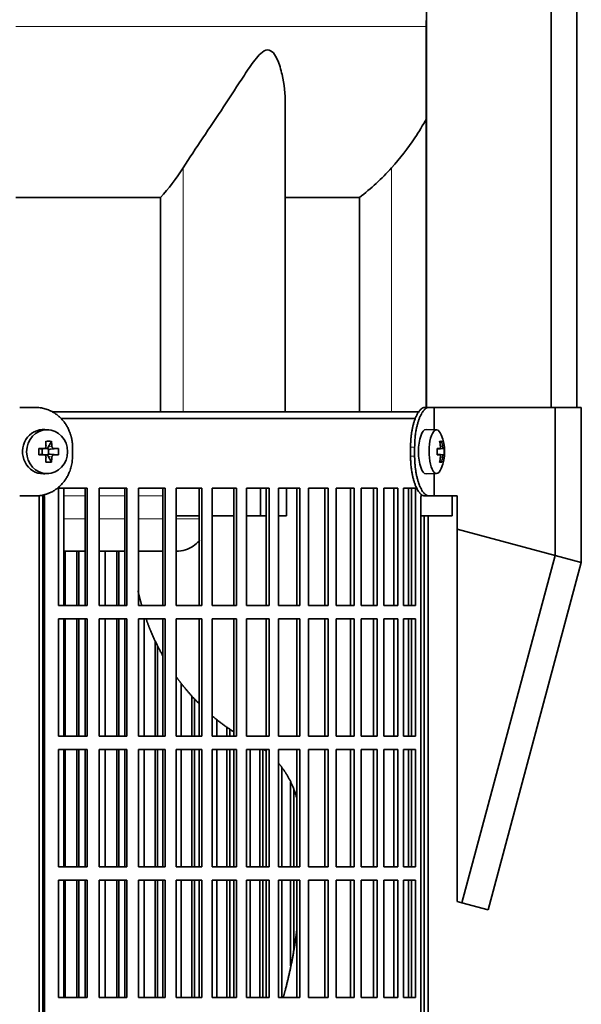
# Model space of a CAD drawing. Header units: millimetres. Extents: x 431 to 1322, y -2196 to 1777.
# Tile 17 of 31: x 625 to 751, y -233 to -11. Entities that reach past the tile are written whole.
import ezdxf

# ---------------------------------------------------------------- set-up
doc = ezdxf.new("R2010")
doc.units = ezdxf.units.MM
for name, color, linetype in [('M5X8_UNI7687', 7, 'Continuous'), ('MID_344-5', 7, 'Continuous'), ('VSI344-454_FILTR', 7, 'Continuous'), ('VSI344-454_SUPPO', 7, 'Continuous'), ('VSI344-454_TERMI', 7, 'Continuous'), ('VSI344_DIFFUSORE', 7, 'Continuous')]:
    doc.layers.add(name, color=color, linetype=linetype)

# ---------------------------------------------------------------- blocks, each defined once
blk = doc.blocks.new('SE')
at = {"layer": 'M5X8_UNI7687', "color": 7, "linetype": 'Continuous', "lineweight": 35}
for p, q in [((631.29, -103.77), (630.44, -103.7)), ((718.81, -103.75), (716.46, -103.68)), ((631.92, -106.35), (631.16, -107.65)), ((719.96, -106.35), (719.55, -106.65)), ((629.08, -107.99), (629.68, -108.15)), ((629.76, -108.15), (630.35, -107.95)), ((629.82, -109.24), (629.82, -108.13)), ((630.41, -107.93), (631.05, -107.93)), ((631.23, -108.12), (631.23, -109.25)), ((633.47, -107.99), (631.62, -108.15)), ((720.33, -107.97), (718.93, -108.1)), ((718.93, -108.03), (719.51, -107.97)), ((720.53, -107.99), (718.93, -108.11)), ((629.08, -109.37), (629.68, -109.22)), ((630.35, -109.42), (629.76, -109.22)), ((631.05, -109.43), (630.43, -109.43)), ((631.92, -111.02), (631.16, -109.71)), ((633.47, -109.37), (631.62, -109.22)), ((720.53, -109.37), (718.93, -109.26)), ((718.93, -109.27), (720.33, -109.39)), ((719.51, -109.39), (718.93, -109.34)), ((719.96, -111.02), (719.55, -110.71)), ((630.44, -113.67), (631.29, -113.6)), ((716.46, -113.68), (718.81, -113.61))]:
    blk.add_line(p, q, dxfattribs=at)
at = {"layer": 'M5X8_UNI7687', "color": 4, "linetype": 'Continuous', "lineweight": 9}
for p, q in [((629.68, -108.15), (630.21, -107.97)), ((631.16, -107.65), (632.01, -107.47)), ((632.48, -107.97), (631.62, -108.15)), ((718.93, -108.03), (719.5, -107.97)), ((719.67, -107.52), (720.16, -107.47)), ((630.21, -109.39), (629.68, -109.22)), ((632.01, -109.89), (631.16, -109.71)), ((631.62, -109.22), (632.48, -109.39)), ((719.5, -109.39), (718.93, -109.34)), ((720.16, -109.89), (719.67, -109.85))]:
    blk.add_line(p, q, dxfattribs=at)
at = {"layer": 'M5X8_UNI7687', "color": 7, "linetype": 'Continuous', "lineweight": 35}
for centre, radius, start, end in [((710.61, -108.68), 10, 337.7946, 22.2054), ((663.03, -108.68), 33.96, 178.8317, 181.1683), ((622.3, -108.68), 11.19, 356.4519, 3.5481), ((710.93, -108.68), 9.62, 355.8727, 4.1273)]:
    blk.add_arc(centre, radius, start, end, dxfattribs=at)
for centre, major_axis, ratio, start_param, end_param in [((630.08, -108.68), (0, -5), 0.939693, 3.065157, 6.283185), ((716.44, -108.68), (0, -5), 0.34202, 3.141593, 6.283185), ((718.79, -108.68), (0, -4.93), 0.34202, 2.444185, 6.283185), ((628.71, -111.75), (8.99, 2.22), 0.549436, 1.074217, 1.223909), ((628.11, -108.68), (0, 10), 0.258819, -1.449667, -1.335108), ((627.81, -108.68), (0, 10), 0.422618, -1.449667, -1.335108), ((712.69, -111.75), (7.67, 5.19), 0.199978, 0.212267, 0.361959), ((710.68, -108.68), (0, 10), 0.906308, 4.833518, 4.948078), ((710.57, -108.68), (0, 10), 0.965926, 4.833518, 4.948078), ((627.96, -108.84), (9.99, 0.3), 0.0819, 1.341632, 1.456192), ((629.68, -107.65), (-0.052, 0.506), 0.51441, 2.951492, 3.25726), ((631.63, -107.65), (-0.521, -0.505), 0.511875, 5.205293, 5.723494), ((631.46, -107.68), (-0.03, -0.501), 0.939258, 5.295226, 5.822024), ((631.63, -107.65), (-0.805, -0.118), 0.613124, 0.95556, 1.473761), ((627.96, -108.84), (9.99, 0.3), 0.0819, 0.984815, 1.099374), ((710.63, -108.84), (9.97, 0.82), 0.029809, 0.468971, 0.583531), ((713.74, -108.68), (0, -9.26), 0.562348, 1.49595, 1.645642), ((710.63, -108.84), (9.97, 0.82), 0.029809, 0.112154, 0.226713), ((627.96, -108.53), (9.99, -0.3), 0.0819, -1.456192, -1.341632), ((629.68, -109.72), (-0.052, -0.506), 0.51441, 3.025925, 3.331693), ((628.11, -108.68), (0, -10), 0.258819, 1.335108, 1.449667), ((628.71, -105.62), (8.99, -2.22), 0.549436, -1.223909, -1.074217), ((631.46, -109.68), (-0.03, 0.501), 0.939258, 0.461161, 0.987959), ((631.63, -109.72), (-0.521, 0.505), 0.511875, 0.559691, 1.077892), ((631.63, -109.72), (-0.805, 0.118), 0.613124, 4.809424, 5.327625), ((627.81, -108.68), (0, -10), 0.422618, 1.335108, 1.449667), ((627.96, -108.53), (9.99, -0.3), 0.0819, -1.099374, -0.984815), ((710.63, -108.53), (9.97, -0.82), 0.029809, -0.583531, -0.468971), ((710.68, -108.68), (0, -10), 0.906308, 1.335108, 1.449667), ((712.69, -105.62), (7.67, -5.19), 0.199978, -0.361959, -0.212267), ((710.57, -108.68), (0, -10), 0.965926, 1.335108, 1.449667), ((710.63, -108.53), (9.97, -0.82), 0.029809, -0.226713, -0.112154), ((718.79, -108.68), (0, -4.93), 0.34202, 0, 0.697408), ((630.08, -108.68), (0, -5), 0.939693, 0, 0.076435), ((716.44, -108.68), (0, -5), 0.34202, 0, 0.010116)]:
    blk.add_ellipse(centre, major_axis=major_axis, ratio=ratio, start_param=start_param, end_param=end_param, dxfattribs=at)
blk.add_ellipse((630.93, -108.68), major_axis=(0, -4.93), ratio=0.939693, dxfattribs=at)
for points in [[(630.21, -107.97), (630.22, -107.97), (630.26, -107.97), (630.3, -107.96), (630.35, -107.95), (630.39, -107.93), (630.43, -107.91), (630.47, -107.89), (630.51, -107.86), (630.55, -107.82), (630.58, -107.79), (630.6, -107.75), (630.63, -107.71), (630.65, -107.66), (630.66, -107.62), (630.67, -107.57), (630.67, -107.53), (630.68, -107.49), (630.67, -107.47)], [(632.01, -107.47), (632.01, -107.49), (632.01, -107.53), (632.02, -107.57), (632.04, -107.62), (632.05, -107.66), (632.07, -107.71), (632.1, -107.75), (632.12, -107.79), (632.16, -107.82), (632.19, -107.86), (632.23, -107.89), (632.27, -107.91), (632.31, -107.93), (632.35, -107.95), (632.39, -107.96), (632.43, -107.97), (632.46, -107.97), (632.48, -107.97)], [(719.5, -107.97), (719.51, -107.97), (719.53, -107.97), (719.55, -107.96), (719.57, -107.95), (719.59, -107.93), (719.6, -107.91), (719.62, -107.89), (719.64, -107.86), (719.65, -107.82), (719.66, -107.79), (719.67, -107.75), (719.67, -107.71), (719.68, -107.66), (719.68, -107.62), (719.68, -107.57), (719.68, -107.53), (719.68, -107.49), (719.68, -107.47)], [(720.16, -107.47), (720.16, -107.49), (720.17, -107.53), (720.17, -107.57), (720.18, -107.62), (720.19, -107.66), (720.2, -107.71), (720.21, -107.75), (720.22, -107.79), (720.23, -107.82), (720.25, -107.86), (720.26, -107.89), (720.27, -107.91), (720.28, -107.93), (720.3, -107.95), (720.31, -107.96), (720.32, -107.97), (720.33, -107.97), (720.33, -107.97)], [(630.67, -109.89), (630.68, -109.87), (630.67, -109.84), (630.67, -109.79), (630.66, -109.75), (630.65, -109.7), (630.63, -109.66), (630.6, -109.62), (630.58, -109.58), (630.55, -109.54), (630.51, -109.51), (630.47, -109.48), (630.43, -109.45), (630.39, -109.43), (630.35, -109.41), (630.3, -109.4), (630.26, -109.39), (630.22, -109.39), (630.21, -109.39)], [(632.48, -109.39), (632.46, -109.39), (632.43, -109.39), (632.39, -109.4), (632.35, -109.41), (632.31, -109.43), (632.27, -109.45), (632.23, -109.48), (632.19, -109.51), (632.16, -109.54), (632.12, -109.58), (632.1, -109.62), (632.07, -109.66), (632.05, -109.7), (632.04, -109.75), (632.02, -109.79), (632.01, -109.84), (632.01, -109.87), (632.01, -109.89)], [(719.68, -109.89), (719.68, -109.87), (719.68, -109.84), (719.68, -109.79), (719.68, -109.75), (719.68, -109.7), (719.67, -109.66), (719.67, -109.62), (719.66, -109.58), (719.65, -109.54), (719.64, -109.51), (719.62, -109.48), (719.6, -109.45), (719.59, -109.43), (719.57, -109.41), (719.55, -109.4), (719.53, -109.39), (719.51, -109.39), (719.5, -109.39)], [(720.33, -109.39), (720.33, -109.39), (720.32, -109.39), (720.31, -109.4), (720.3, -109.41), (720.28, -109.43), (720.27, -109.45), (720.26, -109.48), (720.25, -109.51), (720.23, -109.54), (720.22, -109.58), (720.21, -109.62), (720.2, -109.66), (720.19, -109.7), (720.18, -109.75), (720.17, -109.79), (720.17, -109.84), (720.16, -109.87), (720.16, -109.89)]]:
    blk.add_open_spline(points, degree=3, dxfattribs=at)
at = {"layer": 'MID_344-5', "color": 7, "linetype": 'Continuous', "lineweight": 35}
for p, q in [((716.52, 983.32), (716.52, -98.68)), ((744.66, -98.68), (744.66, 983.32)), ((750.45, -98.68), (750.45, 983.32)), ((716.45, -11.36), (716.45, -98.68))]:
    blk.add_line(p, q, dxfattribs=at)
at = {"layer": 'VSI344-454_FILTR', "color": 7, "linetype": 'Continuous', "lineweight": 35}
for p, q in [((634.08, -101.18), (714.09, -101.18)), ((633.47, -143.43), (633.47, -116.93)), ((633.47, -116.93), (639.94, -116.93)), ((639.55, -143.43), (639.55, -116.93)), ((639.94, -143.43), (639.94, -116.93)), ((642.65, -143.43), (642.65, -116.93)), ((642.65, -116.93), (648.92, -116.93)), ((648.46, -143.43), (648.46, -116.93)), ((648.92, -143.43), (648.92, -116.93)), ((651.53, -143.43), (651.53, -116.93)), ((651.53, -116.93), (657.55, -116.93)), ((657.04, -143.43), (657.04, -116.93)), ((657.55, -143.43), (657.55, -116.93)), ((660.06, -143.43), (660.06, -116.93)), ((660.06, -116.93), (665.82, -116.93)), ((665.24, -143.43), (665.24, -116.93)), ((665.82, -143.43), (665.82, -116.93)), ((668.2, -143.43), (668.2, -116.93)), ((668.2, -116.93), (673.67, -116.93)), ((673.04, -143.43), (673.04, -116.93)), ((673.67, -143.43), (673.67, -116.93)), ((675.92, -143.43), (675.92, -116.93)), ((675.92, -116.93), (681.06, -116.93)), ((680.38, -143.43), (680.38, -116.93)), ((681.06, -143.43), (681.06, -116.93)), ((683.17, -116.93), (687.97, -116.93)), ((683.17, -143.43), (683.17, -116.93)), ((687.24, -143.43), (687.24, -116.93)), ((687.97, -143.43), (687.97, -116.93)), ((689.93, -116.93), (694.35, -116.93)), ((689.93, -143.43), (689.93, -116.93)), ((693.58, -143.43), (693.58, -116.93)), ((694.35, -143.43), (694.35, -116.93)), ((696.15, -116.93), (700.18, -116.93)), ((696.15, -143.43), (696.15, -116.93)), ((699.36, -143.43), (699.36, -116.93)), ((700.18, -143.43), (700.18, -116.93)), ((701.81, -116.93), (705.43, -116.93)), ((701.81, -143.43), (701.81, -116.93)), ((704.57, -143.43), (704.57, -116.93)), ((705.43, -143.43), (705.43, -116.93)), ((706.88, -116.93), (710.07, -116.93)), ((706.88, -143.43), (706.88, -116.93)), ((709.18, -143.43), (709.18, -116.93)), ((710.07, -143.43), (710.07, -116.93)), ((711.33, -116.93), (714.08, -116.93)), ((711.33, -143.43), (711.33, -116.93)), ((713.16, -143.43), (713.16, -116.93)), ((714.08, -143.43), (714.08, -116.93)), ((629.98, -392.18), (629.98, -119.18)), ((630.32, -392.18), (630.32, -119.18)), ((715.28, -392.18), (715.28, -119.18)), ((715.99, -392.18), (715.99, -123.18)), ((716.94, -392.18), (716.94, -123.18)), ((634.99, -143.43), (634.99, -131.18)), ((637.67, -143.43), (637.67, -131.18)), ((638.09, -143.43), (638.09, -131.18)), ((644.05, -143.43), (644.05, -131.18)), ((646.64, -143.43), (646.64, -131.18)), ((647.13, -143.43), (647.13, -131.18)), ((633.47, -143.43), (639.94, -143.43)), ((642.65, -143.43), (648.92, -143.43)), ((651.53, -143.43), (657.55, -143.43)), ((660.06, -143.43), (665.82, -143.43)), ((668.2, -143.43), (673.67, -143.43)), ((675.92, -143.43), (681.06, -143.43)), ((683.17, -143.43), (687.97, -143.43)), ((689.93, -143.43), (694.35, -143.43)), ((696.15, -143.43), (700.18, -143.43)), ((701.81, -143.43), (705.43, -143.43)), ((706.88, -143.43), (710.07, -143.43)), ((711.33, -143.43), (714.08, -143.43)), ((633.47, -172.93), (633.47, -146.43)), ((633.47, -146.43), (639.94, -146.43)), ((634.99, -172.93), (634.99, -146.43)), ((637.67, -172.93), (637.67, -146.43)), ((638.09, -172.93), (638.09, -146.43)), ((639.55, -172.93), (639.55, -146.43)), ((639.94, -172.93), (639.94, -146.43)), ((642.65, -172.93), (642.65, -146.43)), ((642.65, -146.43), (648.92, -146.43)), ((644.05, -172.93), (644.05, -146.43)), ((646.64, -172.93), (646.64, -146.43)), ((647.13, -172.93), (647.13, -146.43)), ((648.46, -172.93), (648.46, -146.43)), ((648.92, -172.93), (648.92, -146.43)), ((651.53, -172.93), (651.53, -146.43)), ((651.53, -146.43), (657.55, -146.43)), ((652.8, -172.93), (652.8, -146.43)), ((657.04, -172.93), (657.04, -146.43)), ((657.55, -172.93), (657.55, -146.43)), ((660.06, -172.93), (660.06, -146.43)), ((660.06, -146.43), (665.82, -146.43)), ((665.24, -172.93), (665.24, -146.43)), ((665.82, -172.93), (665.82, -146.43)), ((668.2, -172.93), (668.2, -146.43)), ((668.2, -146.43), (673.67, -146.43)), ((673.04, -172.93), (673.04, -146.43)), ((673.67, -172.93), (673.67, -146.43)), ((675.92, -172.93), (675.92, -146.43)), ((675.92, -146.43), (681.06, -146.43)), ((680.38, -172.93), (680.38, -146.43)), ((681.06, -172.93), (681.06, -146.43)), ((683.17, -146.43), (687.97, -146.43)), ((683.17, -172.93), (683.17, -146.43)), ((687.24, -172.93), (687.24, -146.43)), ((687.97, -172.93), (687.97, -146.43)), ((689.93, -146.43), (694.35, -146.43)), ((689.93, -172.93), (689.93, -146.43)), ((693.58, -172.93), (693.58, -146.43)), ((694.35, -172.93), (694.35, -146.43)), ((696.15, -146.43), (700.18, -146.43)), ((696.15, -172.93), (696.15, -146.43)), ((699.36, -172.93), (699.36, -146.43)), ((700.18, -172.93), (700.18, -146.43)), ((701.81, -146.43), (705.43, -146.43)), ((701.81, -172.93), (701.81, -146.43)), ((704.57, -172.93), (704.57, -146.43)), ((705.43, -172.93), (705.43, -146.43)), ((706.88, -146.43), (710.07, -146.43)), ((706.88, -172.93), (706.88, -146.43)), ((709.18, -172.93), (709.18, -146.43)), ((710.07, -172.93), (710.07, -146.43)), ((711.33, -146.43), (714.08, -146.43)), ((711.33, -172.93), (711.33, -146.43)), ((713.16, -172.93), (713.16, -146.43)), ((714.08, -172.93), (714.08, -146.43)), ((655.29, -172.93), (655.29, -151.37)), ((655.84, -172.93), (655.84, -152.47)), ((661.19, -172.93), (661.19, -160.98)), ((663.58, -172.93), (663.58, -163.82)), ((664.18, -172.93), (664.18, -164.45)), ((669.2, -172.93), (669.2, -169.13)), ((671.46, -172.93), (671.46, -170.86)), ((633.47, -172.93), (639.94, -172.93)), ((642.65, -172.93), (648.92, -172.93)), ((651.53, -172.93), (657.55, -172.93)), ((660.06, -172.93), (665.82, -172.93)), ((668.2, -172.93), (673.67, -172.93)), ((672.12, -172.93), (672.12, -171.3)), ((675.92, -172.93), (681.06, -172.93)), ((683.17, -172.93), (687.97, -172.93)), ((689.93, -172.93), (694.35, -172.93)), ((696.15, -172.93), (700.18, -172.93)), ((701.81, -172.93), (705.43, -172.93)), ((706.88, -172.93), (710.07, -172.93)), ((711.33, -172.93), (714.08, -172.93)), ((633.47, -202.43), (633.47, -175.93)), ((633.47, -175.93), (639.94, -175.93)), ((634.99, -202.43), (634.99, -175.93)), ((637.67, -202.43), (637.67, -175.93)), ((638.09, -202.43), (638.09, -175.93)), ((639.55, -202.43), (639.55, -175.93)), ((639.94, -202.43), (639.94, -175.93)), ((642.65, -202.43), (642.65, -175.93)), ((642.65, -175.93), (648.92, -175.93)), ((644.05, -202.43), (644.05, -175.93)), ((646.64, -202.43), (646.64, -175.93)), ((647.13, -202.43), (647.13, -175.93)), ((648.46, -202.43), (648.46, -175.93)), ((648.92, -202.43), (648.92, -175.93)), ((651.53, -202.43), (651.53, -175.93)), ((651.53, -175.93), (657.55, -175.93)), ((652.8, -202.43), (652.8, -175.93)), ((655.29, -202.43), (655.29, -175.93)), ((655.84, -202.43), (655.84, -175.93)), ((657.04, -202.43), (657.04, -175.93)), ((657.55, -202.43), (657.55, -175.93)), ((660.06, -202.43), (660.06, -175.93)), ((660.06, -175.93), (665.82, -175.93)), ((661.19, -202.43), (661.19, -175.93)), ((663.58, -202.43), (663.58, -175.93)), ((664.18, -202.43), (664.18, -175.93)), ((665.24, -202.43), (665.24, -175.93)), ((665.82, -202.43), (665.82, -175.93)), ((668.2, -202.43), (668.2, -175.93)), ((668.2, -175.93), (673.67, -175.93)), ((669.2, -202.43), (669.2, -175.93)), ((671.46, -202.43), (671.46, -175.93)), ((672.12, -202.43), (672.12, -175.93)), ((673.04, -202.43), (673.04, -175.93)), ((673.67, -202.43), (673.67, -175.93)), ((675.92, -202.43), (675.92, -175.93)), ((675.92, -175.93), (681.06, -175.93)), ((676.77, -202.43), (676.77, -175.93)), ((678.9, -202.43), (678.9, -175.93)), ((679.61, -202.43), (679.61, -175.93)), ((680.38, -202.43), (680.38, -175.93)), ((681.06, -202.43), (681.06, -175.93)), ((683.17, -175.93), (687.97, -175.93)), ((683.17, -202.43), (683.17, -175.93)), ((687.24, -202.43), (687.24, -175.93)), ((687.97, -202.43), (687.97, -175.93)), ((689.93, -175.93), (694.35, -175.93)), ((689.93, -202.43), (689.93, -175.93)), ((693.58, -202.43), (693.58, -175.93)), ((694.35, -202.43), (694.35, -175.93)), ((696.15, -175.93), (700.18, -175.93)), ((696.15, -202.43), (696.15, -175.93)), ((699.36, -202.43), (699.36, -175.93)), ((700.18, -202.43), (700.18, -175.93)), ((701.81, -175.93), (705.43, -175.93)), ((701.81, -202.43), (701.81, -175.93)), ((704.57, -202.43), (704.57, -175.93)), ((705.43, -202.43), (705.43, -175.93)), ((706.88, -175.93), (710.07, -175.93)), ((706.88, -202.43), (706.88, -175.93)), ((709.18, -202.43), (709.18, -175.93)), ((710.07, -202.43), (710.07, -175.93)), ((711.33, -175.93), (714.08, -175.93)), ((711.33, -202.43), (711.33, -175.93)), ((713.16, -202.43), (713.16, -175.93)), ((714.08, -202.43), (714.08, -175.93)), ((683.87, -202.43), (683.87, -179.96)), ((685.86, -202.43), (685.86, -183.26)), ((686.61, -202.43), (686.61, -185.01)), ((633.47, -202.43), (639.94, -202.43)), ((642.65, -202.43), (648.92, -202.43)), ((651.53, -202.43), (657.55, -202.43)), ((660.06, -202.43), (665.82, -202.43)), ((668.2, -202.43), (673.67, -202.43)), ((675.92, -202.43), (681.06, -202.43)), ((683.17, -202.43), (687.97, -202.43)), ((689.93, -202.43), (694.35, -202.43)), ((696.15, -202.43), (700.18, -202.43)), ((701.81, -202.43), (705.43, -202.43)), ((706.88, -202.43), (710.07, -202.43)), ((711.33, -202.43), (714.08, -202.43)), ((633.47, -231.93), (633.47, -205.43)), ((633.47, -205.43), (639.94, -205.43)), ((634.99, -231.93), (634.99, -205.43)), ((637.67, -231.93), (637.67, -205.43)), ((638.09, -231.93), (638.09, -205.43)), ((639.55, -231.93), (639.55, -205.43)), ((639.94, -231.93), (639.94, -205.43)), ((642.65, -231.93), (642.65, -205.43)), ((642.65, -205.43), (648.92, -205.43)), ((644.05, -231.93), (644.05, -205.43)), ((646.64, -231.93), (646.64, -205.43)), ((647.13, -231.93), (647.13, -205.43)), ((648.46, -231.93), (648.46, -205.43)), ((648.92, -231.93), (648.92, -205.43)), ((651.53, -231.93), (651.53, -205.43)), ((651.53, -205.43), (657.55, -205.43)), ((652.8, -231.93), (652.8, -205.43)), ((655.29, -231.93), (655.29, -205.43)), ((655.84, -231.93), (655.84, -205.43)), ((657.04, -231.93), (657.04, -205.43)), ((657.55, -231.93), (657.55, -205.43)), ((660.06, -231.93), (660.06, -205.43)), ((660.06, -205.43), (665.82, -205.43)), ((661.19, -231.93), (661.19, -205.43)), ((663.58, -231.93), (663.58, -205.43)), ((664.18, -231.93), (664.18, -205.43)), ((665.24, -231.93), (665.24, -205.43)), ((665.82, -231.93), (665.82, -205.43)), ((668.2, -231.93), (668.2, -205.43)), ((668.2, -205.43), (673.67, -205.43)), ((669.2, -231.93), (669.2, -205.43)), ((671.46, -231.93), (671.46, -205.43)), ((672.12, -231.93), (672.12, -205.43)), ((673.04, -231.93), (673.04, -205.43)), ((673.67, -231.93), (673.67, -205.43)), ((675.92, -231.93), (675.92, -205.43)), ((675.92, -205.43), (681.06, -205.43)), ((676.77, -231.93), (676.77, -205.43)), ((678.9, -231.93), (678.9, -205.43)), ((679.61, -231.93), (679.61, -205.43)), ((680.38, -231.93), (680.38, -205.43)), ((681.06, -231.93), (681.06, -205.43)), ((683.17, -205.43), (687.97, -205.43)), ((683.17, -231.93), (683.17, -205.43)), ((683.87, -231.93), (683.87, -205.43)), ((685.86, -224.77), (685.86, -205.43)), ((686.61, -221), (686.61, -205.43)), ((687.24, -231.93), (687.24, -205.43)), ((687.97, -231.93), (687.97, -205.43)), ((689.93, -205.43), (694.35, -205.43)), ((689.93, -231.93), (689.93, -205.43)), ((693.58, -231.93), (693.58, -205.43)), ((694.35, -231.93), (694.35, -205.43)), ((696.15, -205.43), (700.18, -205.43)), ((696.15, -231.93), (696.15, -205.43)), ((699.36, -231.93), (699.36, -205.43)), ((700.18, -231.93), (700.18, -205.43)), ((701.81, -205.43), (705.43, -205.43)), ((701.81, -231.93), (701.81, -205.43)), ((704.57, -231.93), (704.57, -205.43)), ((705.43, -231.93), (705.43, -205.43)), ((706.88, -205.43), (710.07, -205.43)), ((706.88, -231.93), (706.88, -205.43)), ((709.18, -231.93), (709.18, -205.43)), ((710.07, -231.93), (710.07, -205.43)), ((711.33, -205.43), (714.08, -205.43)), ((711.33, -231.93), (711.33, -205.43)), ((713.16, -231.93), (713.16, -205.43)), ((714.08, -231.93), (714.08, -205.43)), ((633.47, -231.93), (639.94, -231.93)), ((642.65, -231.93), (648.92, -231.93)), ((651.53, -231.93), (657.55, -231.93)), ((660.06, -231.93), (665.82, -231.93)), ((668.2, -231.93), (673.67, -231.93)), ((675.92, -231.93), (681.06, -231.93)), ((683.17, -231.93), (687.97, -231.93)), ((689.93, -231.93), (694.35, -231.93)), ((696.15, -231.93), (700.18, -231.93)), ((701.81, -231.93), (705.43, -231.93)), ((706.88, -231.93), (710.07, -231.93)), ((711.33, -231.93), (714.08, -231.93))]:
    blk.add_line(p, q, dxfattribs=at)
at = {"layer": 'VSI344-454_FILTR', "color": 4, "linetype": 'Continuous', "lineweight": 9}
blk.add_line((629.98, -119.18), (630.32, -119.18), dxfattribs=at)
at = {"layer": 'VSI344-454_FILTR', "color": 7, "linetype": 'Continuous', "lineweight": 35}
for points, knots in [([(629.98, -119.18), (629.98, -119.13), (629.97, -119.01), (629.96, -118.84), (629.94, -118.68), (629.92, -118.57), (629.9, -118.51), (629.9, -118.5)], [0, 0, 0, 0, 0.0360479, 0.0717931, 0.107348, 0.1428269, 0.1451482, 0.1451482, 0.1451482, 0.1451482]), ([(630.23, -118.41), (630.24, -118.47), (630.28, -118.63), (630.31, -118.89), (630.32, -119.08), (630.32, -119.18)], [0.8337048, 0.8337048, 0.8337048, 0.8337048, 0.8748924, 0.9371046, 1, 1, 1, 1]), ([(715.28, -119.18), (715.29, -119.13), (715.29, -119.01), (715.29, -118.84), (715.3, -118.68), (715.31, -118.51), (715.32, -118.39), (715.33, -118.31), (715.33, -118.29)], [0, 0, 0, 0, 0.036048, 0.0717931, 0.107348, 0.1428269, 0.1783448, 0.1916964, 0.1916964, 0.1916964, 0.1916964])]:
    blk.add_open_spline(points, degree=3, knots=knots, dxfattribs=at)
at = {"layer": 'VSI344-454_SUPPO', "color": 7, "linetype": 'Continuous', "lineweight": 35}
for p, q in [((632.05, -99.68), (714.92, -99.68)), ((634.72, -143.43), (634.72, -116.93)), ((679.11, -123.18), (679.11, -116.93)), ((684.97, -123.18), (684.97, -116.93)), ((712.5, -143.43), (712.5, -116.93)), ((629.12, -396.68), (629.12, -118.59)), ((722.3, -123.18), (722.3, -118.68)), ((660.06, -123.18), (665.24, -123.18)), ((668.2, -123.18), (673.04, -123.18)), ((675.92, -123.18), (679.11, -123.18)), ((679.11, -123.18), (680.38, -123.18)), ((683.17, -123.18), (684.97, -123.18)), ((715.28, -123.18), (722.3, -123.18)), ((634.72, -131.18), (639.55, -131.18)), ((642.65, -131.18), (648.46, -131.18)), ((651.53, -131.18), (657.04, -131.18)), ((634.72, -172.93), (634.72, -146.43)), ((712.5, -172.93), (712.5, -146.43)), ((634.72, -202.43), (634.72, -175.93)), ((712.5, -202.43), (712.5, -175.93)), ((634.72, -231.93), (634.72, -205.43)), ((712.5, -231.93), (712.5, -205.43))]:
    blk.add_line(p, q, dxfattribs=at)
at = {"layer": 'VSI344-454_SUPPO', "color": 4, "linetype": 'Continuous', "lineweight": 9}
for p, q in [((639.55, -118.66), (634.72, -118.66)), ((648.46, -118.66), (642.65, -118.66)), ((657.04, -118.66), (651.53, -118.66)), ((634.72, -123.88), (639.55, -123.88)), ((642.65, -123.88), (648.46, -123.88)), ((651.53, -123.88), (657.04, -123.88)), ((660.06, -123.88), (665.24, -123.88))]:
    blk.add_line(p, q, dxfattribs=at)
at = {"layer": 'VSI344-454_SUPPO', "color": 7, "linetype": 'Continuous', "lineweight": 35}
for points, degree, knots in [([(660.06, -131.18), (660.77, -131.17), (662.12, -130.96), (663.9, -130.09), (664.88, -129.24), (665.3, -128.77), (665.3, -128.77)], 3, [0.4352553, 0.4352553, 0.4352553, 0.4352553, 0.5449277, 0.642686, 0.7370741, 0.7373664, 0.7373664, 0.7373664, 0.7373664]), ([(651.42, -140.02), (651.69, -141.24), (652.02, -142.45), (652.15, -142.95), (652.3, -143.45)], 2, [0.20675507, 0.20675507, 0.20675507, 0.25, 0.25, 0.26810481, 0.26810481, 0.26810481]), ([(653.27, -146.48), (653.76, -147.87), (654.33, -149.23), (655.51, -152.03), (656.99, -154.67)], 2, [0.3234843, 0.3234843, 0.3234843, 0.375, 0.375, 0.4813972, 0.4813972, 0.4813972]), ([(659.97, -159.37), (660.71, -160.4), (661.49, -161.39), (663.23, -163.59), (665.19, -165.56)], 2, [0.5799497, 0.5799497, 0.5799497, 0.625, 0.625, 0.7249322, 0.7249322, 0.7249322]), ([(683.2, -179.07), (684.27, -180.34), (685.12, -181.78), (686.49, -184.11), (687.25, -186.83)], 2, [0.3484225, 0.3484225, 0.3484225, 0.5, 0.5, 0.7446046, 0.7446046, 0.7446046]), ([(687.32, -216.22), (687.25, -216.84), (687.17, -217.46), (686.32, -223.98), (684.65, -230.29), (684.43, -231.12), (684.2, -231.95)], 2, [0.2260679, 0.2260679, 0.2260679, 0.25, 0.25, 0.5, 0.5, 0.5329293, 0.5329293, 0.5329293])]:
    blk.add_open_spline(points, degree=degree, knots=knots, dxfattribs=at)
for points in [[(668.13, -168.28), (670.46, -170.26), (672.99, -171.9)], [(679.83, -175.92), (680.12, -176.13), (680.41, -176.36)]]:
    blk.add_open_spline(points, degree=2, dxfattribs=at)
at = {"layer": 'VSI344-454_TERMI', "color": 7, "linetype": 'Continuous', "lineweight": 35}
for p, q in [((628.25, -98.68), (624.74, -98.68)), ((716.17, -98.68), (717.09, -98.68)), ((717.09, -98.68), (718.26, -98.68)), ((718.26, -98.68), (745.53, -98.68)), ((718.26, -103.74), (718.26, -98.68)), ((745.53, -98.68), (751.46, -98.68)), ((745.53, -132.09), (745.53, -98.68)), ((751.46, -133.68), (751.46, -98.68)), ((636.65, -107.68), (636.65, -109.68)), ((712.94, -107.68), (712.94, -109.68)), ((713.86, -107.68), (713.86, -109.68)), ((718.26, -118.68), (718.26, -113.63)), ((628.25, -118.68), (624.74, -118.68)), ((717.09, -118.68), (716.17, -118.68)), ((717.09, -118.68), (718.26, -118.68)), ((718.26, -118.68), (723.44, -118.68)), ((723.44, -126.17), (723.44, -118.68)), ((723.44, -126.17), (745.53, -132.09)), ((723.44, -210.21), (723.44, -126.17)), ((745.53, -132.09), (724.52, -210.5)), ((745.53, -132.09), (751.46, -133.68)), ((751.46, -133.68), (730.45, -212.09)), ((724.52, -210.5), (723.44, -210.21)), ((730.45, -212.09), (724.52, -210.5))]:
    blk.add_line(p, q, dxfattribs=at)
at = {"layer": 'VSI344-454_TERMI', "color": 4, "linetype": 'Continuous', "lineweight": 9}
for p, q in [((712.94, -107.68), (713.86, -107.68)), ((713.86, -109.68), (712.94, -109.68))]:
    blk.add_line(p, q, dxfattribs=at)
at = {"layer": 'VSI344-454_TERMI', "color": 7, "linetype": 'Continuous', "lineweight": 35}
for points, knots in [([(636.65, -107.68), (636.65, -107.58), (636.65, -107.38), (636.64, -107.09), (636.62, -106.79), (636.59, -106.5), (636.55, -106.21), (636.5, -105.92), (636.44, -105.63), (636.37, -105.35), (636.3, -105.07), (636.21, -104.78), (636.12, -104.5), (635.95, -104.04), (635.68, -103.42), (635.26, -102.66), (634.77, -101.95), (634.21, -101.29), (633.6, -100.7), (632.93, -100.17), (632.22, -99.72), (631.56, -99.39), (630.96, -99.15), (630.43, -98.98), (629.9, -98.84), (629.35, -98.75), (628.8, -98.69), (628.43, -98.69), (628.25, -98.68)], [0, 0, 0, 0, 0.021051, 0.042001, 0.062873, 0.08369, 0.104474, 0.125249, 0.146036, 0.166859, 0.18774, 0.208703, 0.229768, 0.250959, 0.313199, 0.375603, 0.438616, 0.501374, 0.564129, 0.627102, 0.689223, 0.75131, 0.793093, 0.834507, 0.875728, 0.916932, 0.958298, 1, 1, 1, 1]), ([(712.94, -107.68), (712.94, -107.58), (712.94, -107.38), (712.95, -107.09), (712.96, -106.79), (712.97, -106.5), (712.99, -106.21), (713.01, -105.92), (713.03, -105.63), (713.06, -105.35), (713.09, -105.06), (713.12, -104.78), (713.16, -104.5), (713.23, -104.04), (713.35, -103.42), (713.52, -102.66), (713.72, -101.95), (713.94, -101.29), (714.19, -100.7), (714.45, -100.17), (714.72, -99.72), (714.97, -99.39), (715.19, -99.15), (715.39, -98.98), (715.58, -98.84), (715.78, -98.75), (715.97, -98.69), (716.1, -98.69), (716.17, -98.68)], [0, 0, 0, 0, 0.021051, 0.042002, 0.062876, 0.083693, 0.104478, 0.125254, 0.146042, 0.166866, 0.187748, 0.208712, 0.229779, 0.250971, 0.313214, 0.375619, 0.438632, 0.501394, 0.564154, 0.627126, 0.689277, 0.751393, 0.793158, 0.834556, 0.875762, 0.916954, 0.958308, 1, 1, 1, 1]), ([(717.09, -98.68), (717.06, -98.68), (716.99, -98.68), (716.9, -98.7), (716.8, -98.72), (716.7, -98.76), (716.6, -98.8), (716.51, -98.85), (716.41, -98.91), (716.31, -98.98), (716.21, -99.06), (716.12, -99.15), (716.02, -99.25), (715.86, -99.43), (715.64, -99.72), (715.37, -100.17), (715.11, -100.7), (714.86, -101.29), (714.64, -101.95), (714.44, -102.66), (714.27, -103.42), (714.14, -104.13), (714.04, -104.78), (713.98, -105.35), (713.93, -105.92), (713.89, -106.5), (713.87, -107.09), (713.86, -107.48), (713.86, -107.68)], [0, 0, 0, 0, 0.020905, 0.041705, 0.062421, 0.083075, 0.103688, 0.124284, 0.144884, 0.165511, 0.186186, 0.206932, 0.227771, 0.248723, 0.310801, 0.372931, 0.435895, 0.498659, 0.561404, 0.62443, 0.686816, 0.749074, 0.79132, 0.833156, 0.874759, 0.916313, 0.958, 1, 1, 1, 1]), ([(628.25, -118.68), (628.34, -118.68), (628.53, -118.68), (628.8, -118.66), (629.08, -118.64), (629.35, -118.61), (629.63, -118.57), (629.89, -118.51), (630.16, -118.45), (630.43, -118.38), (630.69, -118.3), (630.95, -118.21), (631.21, -118.11), (631.64, -117.94), (632.22, -117.65), (632.93, -117.19), (633.6, -116.67), (634.21, -116.07), (634.77, -115.41), (635.26, -114.7), (635.68, -113.94), (635.99, -113.23), (636.22, -112.58), (636.38, -112.02), (636.5, -111.44), (636.59, -110.86), (636.64, -110.27), (636.65, -109.88), (636.65, -109.68)], [0, 0, 0, 0, 0.020905, 0.041705, 0.062421, 0.083075, 0.103688, 0.124284, 0.144884, 0.165511, 0.186186, 0.206932, 0.227771, 0.248723, 0.310801, 0.372931, 0.435895, 0.498659, 0.561404, 0.62443, 0.686816, 0.749074, 0.79132, 0.833156, 0.874759, 0.916313, 0.958, 1, 1, 1, 1]), ([(716.17, -118.68), (716.14, -118.68), (716.07, -118.68), (715.97, -118.66), (715.88, -118.64), (715.78, -118.61), (715.68, -118.57), (715.58, -118.51), (715.49, -118.45), (715.39, -118.38), (715.29, -118.3), (715.19, -118.21), (715.1, -118.12), (714.94, -117.94), (714.72, -117.65), (714.45, -117.19), (714.19, -116.67), (713.94, -116.07), (713.72, -115.41), (713.52, -114.7), (713.35, -113.94), (713.22, -113.23), (713.12, -112.58), (713.06, -112.02), (713, -111.44), (712.97, -110.86), (712.94, -110.27), (712.94, -109.88), (712.94, -109.68)], [0, 0, 0, 0, 0.0209, 0.041695, 0.062405, 0.083053, 0.103661, 0.12425, 0.144843, 0.165462, 0.18613, 0.206867, 0.227697, 0.24864, 0.310747, 0.372907, 0.43587, 0.498639, 0.561388, 0.624414, 0.686801, 0.749062, 0.791311, 0.833148, 0.874754, 0.91631, 0.957998, 1, 1, 1, 1]), ([(713.86, -109.68), (713.86, -109.78), (713.86, -109.98), (713.87, -110.28), (713.88, -110.57), (713.89, -110.86), (713.91, -111.15), (713.93, -111.44), (713.95, -111.73), (713.98, -112.02), (714.01, -112.3), (714.05, -112.58), (714.09, -112.86), (714.15, -113.32), (714.27, -113.94), (714.44, -114.7), (714.64, -115.41), (714.86, -116.07), (715.11, -116.67), (715.37, -117.19), (715.64, -117.65), (715.89, -117.98), (716.12, -118.22), (716.31, -118.39), (716.51, -118.52), (716.7, -118.61), (716.9, -118.67), (717.03, -118.68), (717.09, -118.68)], [0, 0, 0, 0, 0.021051, 0.042001, 0.062873, 0.08369, 0.104474, 0.125249, 0.146036, 0.166859, 0.18774, 0.208703, 0.229768, 0.250959, 0.313199, 0.375603, 0.438616, 0.501374, 0.564129, 0.627102, 0.689223, 0.75131, 0.793093, 0.834507, 0.875728, 0.916932, 0.958298, 1, 1, 1, 1])]:
    blk.add_open_spline(points, degree=3, knots=knots, dxfattribs=at)
at = {"layer": 'VSI344_DIFFUSORE', "color": 4, "linetype": 'Continuous', "lineweight": 9}
for p, q in [((623.86, -12.68), (716.45, -12.68)), ((661.62, -99.68), (661.62, -44.58)), ((708.65, -99.68), (708.65, -44.58))]:
    blk.add_line(p, q, dxfattribs=at)
at = {"layer": 'VSI344_DIFFUSORE', "color": 7, "linetype": 'Continuous', "lineweight": 35}
for p, q in [((684.66, -99.68), (684.66, -30.17)), ((623.86, -51.31), (656.49, -51.31)), ((656.49, -51.31), (656.49, -99.68)), ((684.66, -51.31), (701.4, -51.31)), ((701.4, -51.31), (701.4, -99.68))]:
    blk.add_line(p, q, dxfattribs=at)
for points, knots in [([(684.66, -30.18), (684.66, -27.98), (684.44, -25.75), (683.68, -22.38), (683.34, -21.21), (682.61, -19.61), (682.33, -19.09), (681.62, -18.26), (681.16, -17.94), (680.13, -18), (679.6, -18.35), (678.67, -19.21), (678.24, -19.72), (676.99, -21.34), (676.21, -22.5), (673.88, -26.01), (672.33, -28.44), (669.18, -33.2), (667.61, -35.54), (664.52, -40.15), (662.98, -42.43), (661.62, -44.58)], [0.2596572, 0.2596572, 0.2596572, 0.2596572, 0.375, 0.375, 0.4375, 0.4375, 0.46875, 0.46875, 0.5, 0.5, 0.53125, 0.53125, 0.5625, 0.5625, 0.625, 0.625, 0.75, 0.75, 0.875, 0.875, 1, 1, 1, 1]), ([(716.51, -33.53), (715.71, -34.98), (714.84, -36.42), (712.35, -40.15), (710.58, -42.43), (708.65, -44.58)], [0.7976886, 0.7976886, 0.7976886, 0.7976886, 0.875, 0.875, 1, 1, 1, 1])]:
    blk.add_open_spline(points, degree=3, knots=knots, dxfattribs=at)
for points in [[(661.62, -44.58), (660.06, -47.05), (658.35, -49.29), (656.49, -51.31)], [(708.65, -44.58), (706.44, -47.05), (704.03, -49.29), (701.4, -51.31)]]:
    blk.add_open_spline(points, degree=3, dxfattribs=at)

msp = doc.modelspace()

# ---------------------------------------------------------------- block references
msp.add_blockref('SE', (0, 0))

doc.saveas('drawing.dxf')
